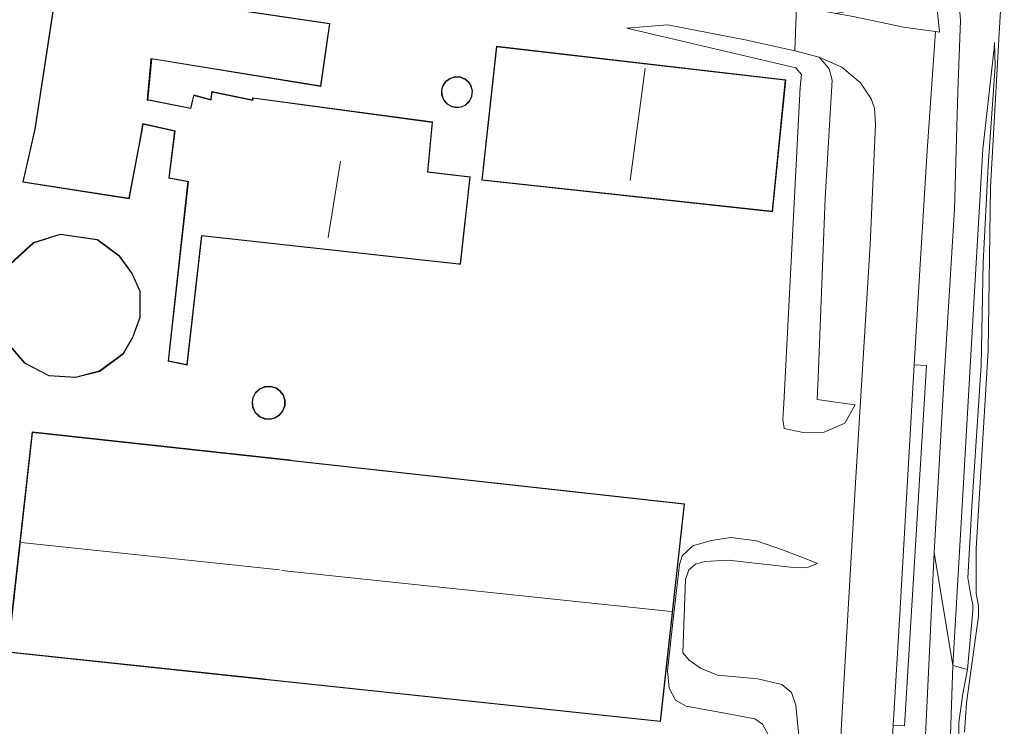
# Model space of a CAD drawing. Extents: x 176032 to 190000, y 318229 to 352878.
# Tile 10 of 184: x 176666 to 176780, y 318985 to 319066. Entities that reach past the tile are written whole.
import ezdxf

# ---------------------------------------------------------------- set-up
doc = ezdxf.new("R2010")
doc.units = 0
for name, color, linetype, lineweight in [('bp-b5-grasland', 253, 'Continuous', 18), ('gw-bs-kruinlijn', 253, 'Continuous', 18), ('gw-bs-teenlijn', 253, 'Continuous', 18), ('kd-bs-dakrand', 6, 'Continuous', 18), ('kd-bs-maaiveldlijn', 6, 'Continuous', 18), ('kd-bs-nok', 6, 'Continuous', 18), ('og-b5-bebouwing', 6, 'Continuous', 18), ('og-b5-grond_ingericht', 253, 'Continuous', 18), ('og-b5-water', 253, 'Continuous', 18), ('og-bs-terreinafscheiding', 7, 'Continuous', 18), ('vh-b5-verh_soort', 253, 'Continuous', 18), ('wh-bs-waterlijn', 253, 'Continuous', 18)]:
    doc.layers.add(name, color=color, linetype=linetype, lineweight=lineweight)
doc.layers.add('viewports', color=7, linetype='Continuous')

# ---------------------------------------------------------------- blocks, each defined once
blk = doc.blocks.new('x-ref dtb totaal grijs')
at = {"layer": 'bp-b5-grasland'}
for points in [[(176774.767, 318982.123, 44.584), (176774.767, 318985.076, 44.58), (176775.217, 318988.376, 44.532), (176775.765, 318991.192, 44.532), (176776.382, 318997.959, 44.532), (176776.374, 318998.632, 44.532), (176776.11, 318999.915, 44.528), (176775.807, 319001.779, 44.493), (176776.277, 319009.944, 44.488), (176777.343, 319026.274, 44.475), (176777.575, 319038.166, 44.449), (176778.157, 319049.34, 44.445), (176778.947, 319060.814, 44.541), (176778.896, 319063.565, 44.493), (176778.829, 319062.901, 44.519), (176777.533, 319051.237, 44.484), (176776.556, 319034.159, 44.602), (176775.209, 319010.727, 44.598), (176774.076, 318991.654, 44.628), (176771.924, 319004.683, 46.144), (176773.026, 319024.308, 46.1), (176774.261, 319044.302, 45.982), (176774.665, 319057.907, 45.943), (176774.956, 319066.078, 46.013), (176774.686, 319069.601, 46.201)], [(176780.018, 319074.398, 44.038), (176779.43, 319064.612, 44.047), (176778.424, 319046.857, 44.052), (176778.153, 319027.982, 44.052), (176776.767, 319005.163, 44.047), (176776.758, 318999.963, 44.052), (176777.037, 318998.519, 44.047), (176777.03, 318997.36, 44.047), (176775.67, 318987.329, 44.052), (176775.405, 318983.97, 44.052)], [(176752.792, 318983.615, 47.713), (176752.106, 318984.891, 47.73), (176751.197, 318985.476, 47.784), (176747.312, 318986.235, 47.968), (176743.296, 318986.934, 48.035), (176742.057, 318987.661, 48.026), (176741.311, 318989.017, 48.031), (176741.119, 318991.039, 48.031), (176741.826, 318997.294, 48.031), (176742.499, 319003.315, 48.031), (176742.812, 319004.303, 48.031), (176744.05, 319005.46, 48.031), (176746.177, 319006.092, 47.932), (176748.434, 319006.433, 47.708), (176751.418, 319006.029, 47.444), (176754.41, 319004.994, 47.208), (176757.421, 319003.848, 46.883), (176758.451, 319003.402, 46.606), (176757.181, 319002.915, 46.615), (176755.688, 319002.942, 46.615), (176748.115, 319003.807, 46.807), (176745.419, 319003.638, 46.872), (176744.375, 319003.362, 46.906), (176743.601, 319002.674, 46.915), (176743.195, 319001.574, 46.91), (176742.877, 318993.097, 46.888), (176743.635, 318992.262, 46.877), (176744.953, 318991.344, 46.857), (176746.884, 318990.544, 46.839), (176751.552, 318990.093, 46.78), (176754.325, 318989.469, 46.722), (176755.433, 318988.532, 46.675), (176755.948, 318987.067, 46.65), (176757.06, 318975.657, 46.624)]]:
    blk.add_polyline3d(points, dxfattribs=at)
for points in [[(176755.832, 319062.578, 46.36), (176758.632, 319061.853, 46.431), (176759.777, 319060.505, 46.368), (176760.128, 319059.212, 46.364), (176759.341, 319045.575, 46.341), (176758.508, 319024.855, 46.476), (176758.422, 319022.333, 46.624), (176760.575, 319022.056, 46.458), (176762.789, 319021.735, 46.373), (176761.599, 319019.603, 46.615), (176759.217, 319018.574, 46.875), (176756.791, 319018.545, 47.107), (176754.604, 319019.01, 47.614), (176754.452, 319020.035, 47.748), (176754.568, 319021.894, 47.852), (176756.46, 319058.391, 47.861), (176756.607, 319059.873, 47.856), (176755.929, 319060.618, 47.861), (176736.447, 319065.194, 47.861), (176741.131, 319065.578, 47.475), (176750.103, 319063.855, 47.067)], [(176775.765, 318991.192, 44.532), (176774.076, 318991.654, 44.628), (176775.209, 319010.727, 44.598), (176776.556, 319034.159, 44.602), (176777.533, 319051.237, 44.484), (176778.829, 319062.901, 44.519), (176778.896, 319063.565, 44.493), (176778.947, 319060.814, 44.541), (176778.157, 319049.34, 44.445), (176777.575, 319038.166, 44.449), (176777.343, 319026.274, 44.475), (176776.277, 319009.944, 44.488), (176775.807, 319001.779, 44.493), (176776.11, 318999.915, 44.528), (176776.374, 318998.632, 44.532), (176776.382, 318997.959, 44.532)]]:
    blk.add_polyline3d(points, close=True, dxfattribs=at)
at = {"layer": 'gw-bs-kruinlijn'}
for points in [[(176770.867, 318982.873, 46.179), (176771.007, 318985.17, 46.288), (176771.924, 319004.683, 46.144), (176773.026, 319024.308, 46.1), (176774.261, 319044.302, 45.982), (176774.665, 319057.907, 45.943), (176774.956, 319066.078, 46.013), (176774.686, 319069.601, 46.201), (176774.003, 319071.311, 46.157), (176773.452, 319072.26, 46.305), (176772.525, 319073.773, 46.611), (176772.04, 319075.344, 46.895), (176772.032, 319075.468, 46.899)], [(176736.447, 319065.194, 47.861), (176755.929, 319060.618, 47.861), (176756.607, 319059.873, 47.856), (176756.46, 319058.391, 47.861), (176754.568, 319021.894, 47.852), (176754.452, 319020.035, 47.748), (176754.604, 319019.01, 47.614), (176756.791, 319018.545, 47.107), (176759.217, 319018.574, 46.875), (176761.599, 319019.603, 46.615), (176762.789, 319021.735, 46.373)], [(176778.896, 319063.565, 44.493), (176778.947, 319060.814, 44.541), (176778.157, 319049.34, 44.445), (176777.575, 319038.166, 44.449), (176777.343, 319026.274, 44.475), (176776.277, 319009.944, 44.488), (176775.807, 319001.779, 44.493), (176776.11, 318999.915, 44.528), (176776.374, 318998.632, 44.532), (176776.382, 318997.959, 44.532), (176775.765, 318991.192, 44.532), (176775.217, 318988.376, 44.532), (176774.767, 318985.076, 44.58), (176774.767, 318982.123, 44.584), (176775.29, 318975.875, 44.571), (176775.724, 318972.87, 44.052)], [(176757.854, 318953.174, 46.628), (176755.404, 318969.213, 47.128), (176753.173, 318979.204, 47.704), (176752.792, 318983.615, 47.713), (176752.106, 318984.891, 47.73), (176751.197, 318985.476, 47.784), (176747.312, 318986.235, 47.968), (176743.296, 318986.934, 48.035), (176742.057, 318987.661, 48.026), (176741.311, 318989.017, 48.031), (176741.119, 318991.039, 48.031), (176741.826, 318997.294, 48.031), (176742.499, 319003.315, 48.031), (176742.812, 319004.303, 48.031), (176744.05, 319005.46, 48.031), (176746.177, 319006.092, 47.932), (176748.434, 319006.433, 47.708), (176751.418, 319006.029, 47.444), (176754.41, 319004.994, 47.208), (176757.421, 319003.848, 46.883), (176758.451, 319003.402, 46.606)]]:
    blk.add_polyline3d(points, dxfattribs=at)
at = {"layer": 'gw-bs-teenlijn'}
for points in [[(176758.422, 319022.333, 46.624), (176758.508, 319024.855, 46.476), (176759.341, 319045.575, 46.341), (176760.128, 319059.212, 46.364), (176759.777, 319060.505, 46.368), (176758.632, 319061.853, 46.431), (176755.832, 319062.578, 46.36), (176750.103, 319063.855, 47.067), (176741.131, 319065.578, 47.475), (176736.447, 319065.194, 47.861)], [(176778.896, 319063.565, 44.493), (176778.829, 319062.901, 44.519), (176777.533, 319051.237, 44.484), (176776.556, 319034.159, 44.602), (176775.209, 319010.727, 44.598), (176774.076, 318991.654, 44.628), (176773.776, 318982.507, 44.579)], [(176758.422, 319022.333, 46.624), (176760.575, 319022.056, 46.458), (176762.789, 319021.735, 46.373)], [(176758.451, 319003.402, 46.606), (176757.181, 319002.915, 46.615), (176755.688, 319002.942, 46.615), (176748.115, 319003.807, 46.807), (176745.419, 319003.638, 46.872), (176744.375, 319003.362, 46.906), (176743.601, 319002.674, 46.915), (176743.195, 319001.574, 46.91), (176742.877, 318993.097, 46.888), (176743.635, 318992.262, 46.877), (176744.953, 318991.344, 46.857), (176746.884, 318990.544, 46.839), (176751.552, 318990.093, 46.78), (176754.325, 318989.469, 46.722), (176755.433, 318988.532, 46.675), (176755.948, 318987.067, 46.65), (176757.06, 318975.657, 46.624), (176758.266, 318955.7, 46.603), (176757.854, 318953.174, 46.628)]]:
    blk.add_polyline3d(points, dxfattribs=at)
at = {"layer": 'kd-bs-dakrand'}
for points in [[(176668.112, 319053.562, 61.359), (176671.601, 319076.456, 61.359)], [(176689.259, 319067.579, 55.399), (176702.078, 319065.718, 55.399), (176701.064, 319058.547, 55.399), (176681.477, 319061.721, 55.497), (176681.464, 319061.571, 61.122), (176681.055, 319056.912, 61.023), (176681.202, 319056.883, 55.851), (176686.081, 319055.928, 56.053), (176686.116, 319056.074, 58.02), (176686.448, 319057.45, 58.025), (176688.43, 319056.9, 58.025), (176688.45, 319057.048, 57.5), (176688.555, 319057.841, 57.5), (176693.24, 319056.878, 57.505), (176693.278, 319057.118, 54.198), (176713.953, 319054.341, 54.198), (176713.407, 319048.592, 54.198), (176718.295, 319048.029, 52.544), (176717.188, 319037.992, 52.544), (176717.039, 319038.009, 52.315), (176687.319, 319041.291, 52.324), (176685.609, 319026.387, 52.324), (176683.507, 319026.797, 52.324), (176685.803, 319047.531, 52.324), (176685.656, 319047.559, 53.436), (176683.6, 319047.942, 53.436), (176684.26, 319053.344, 56.228), (176680.542, 319054.209, 55.802), (176680.515, 319054.061, 61.359), (176680.069, 319051.585, 61.359), (176680.041, 319051.438, 52.983), (176678.938, 319045.572, 52.983), (176666.74, 319047.47, 52.979), (176668.001, 319053.07, 52.979), (176668.112, 319053.562, 61.359)], [(176753.211, 319044.086, 52.333), (176719.736, 319047.702, 52.118), (176721.428, 319063.067, 52.118), (176754.721, 319059.192, 52.306), (176753.211, 319044.086, 52.333)], [(176718.141, 319058.965, 59.226), (176717.754, 319059.302, 59.226), (176717.22, 319059.529, 59.226), (176716.598, 319059.563, 59.226), (176715.997, 319059.374, 59.226), (176715.524, 319059.009, 59.226), (176715.227, 319058.562, 59.226), (176715.084, 319058.085, 59.226), (176715.092, 319057.526, 59.226), (176715.302, 319056.951, 59.226), (176715.713, 319056.471, 59.226), (176716.249, 319056.175, 59.226), (176716.8, 319056.081, 59.226), (176717.293, 319056.148, 59.226), (176717.781, 319056.373, 59.226), (176718.214, 319056.784, 59.226), (176718.494, 319057.348, 59.226), (176718.556, 319057.968, 59.226), (176718.414, 319058.531, 59.226), (176718.141, 319058.965, 59.226)], [(176663.717, 319032.947, 49.946), (176664.071, 319035.615, 49.959), (176665.28, 319038.022, 49.963), (176667.923, 319040.412, 49.911), (176670.998, 319041.39, 49.893), (176675.272, 319040.763, 49.85), (176677.814, 319038.88, 49.85), (176679.269, 319036.887, 49.85), (176680.182, 319034.825, 49.854), (176680.178, 319031.835, 49.902), (176679.355, 319029.514, 49.902), (176678.252, 319027.652, 49.911), (176675.541, 319025.645, 49.919), (176672.76, 319024.921, 49.902), (176669.691, 319025.136, 49.933), (176666.895, 319026.583, 49.963), (176664.615, 319029.263, 49.95), (176663.717, 319032.947, 49.946)], [(176696.357, 319023.326, 68.458), (176695.907, 319023.642, 68.458), (176695.314, 319023.824, 68.458), (176694.648, 319023.792, 68.457), (176694.029, 319023.524, 68.456), (176693.565, 319023.083, 68.454), (176693.298, 319022.574, 68.453), (176693.199, 319022.051, 68.452), (176693.269, 319021.456, 68.45), (176693.556, 319020.867, 68.449), (176694.047, 319020.401, 68.449), (176694.65, 319020.144, 68.449), (176695.248, 319020.106, 68.45), (176695.765, 319020.231, 68.45), (176696.26, 319020.525, 68.452), (176696.676, 319021.01, 68.453), (176696.912, 319021.642, 68.455), (176696.909, 319022.31, 68.456), (176696.696, 319022.893, 68.457), (176696.357, 319023.326, 68.458)], [(176740.269, 318985.225, 56.055), (176694.979, 318990.045, 55.976), (176694.522, 318990.099, 53.236), (176664.986, 318993.222, 53.301), (176667.812, 319018.545, 53.214), (176697.463, 319015.323, 53.222), (176697.775, 319015.266, 55.981), (176743.043, 319010.265, 55.933), (176740.269, 318985.225, 56.055)]]:
    blk.add_polyline3d(points, dxfattribs=at)
at = {"layer": 'kd-bs-maaiveldlijn'}
for points in [[(176668.062, 319053.565, 47.968), (176671.559, 319076.51, 47.968)], [(176689.314, 319067.62, 47.968), (176702.135, 319065.759, 47.968), (176701.106, 319058.493, 47.968), (176681.562, 319061.658, 47.968), (176681.105, 319056.913, 47.968), (176681.246, 319056.925, 47.968), (176686.032, 319055.985, 47.968), (176686.066, 319056.08, 47.968), (176686.412, 319057.508, 47.968), (176688.387, 319056.962, 47.968), (176688.407, 319057.103, 47.968), (176688.512, 319057.898, 47.968), (176693.18, 319056.939, 47.968), (176693.214, 319057.177, 47.968), (176714.008, 319054.383, 47.968), (176713.461, 319048.63, 47.968), (176718.35, 319048.067, 47.968), (176717.234, 319037.956, 47.968), (176717.044, 319037.96, 47.968), (176687.362, 319041.239, 47.968), (176685.653, 319026.331, 47.968), (176683.452, 319026.758, 47.968), (176685.752, 319047.523, 47.968), (176685.622, 319047.516, 47.968), (176683.546, 319047.902, 47.968), (176684.205, 319053.305, 47.968), (176680.587, 319054.113, 47.968), (176680.489, 319053.676, 47.968), (176680.119, 319051.582, 47.968), (176680.091, 319051.434, 47.968), (176678.977, 319045.518, 47.968), (176666.679, 319047.43, 47.968), (176668.062, 319053.565, 47.968)], [(176753.256, 319044.031, 47.968), (176719.681, 319047.657, 47.968), (176721.383, 319063.122, 47.968), (176754.776, 319059.236, 47.968), (176753.256, 319044.031, 47.968)], [(176718.18, 319058.998, 48.519), (176717.78, 319059.345, 48.519), (176717.231, 319059.578, 48.519), (176716.591, 319059.614, 48.519), (176715.973, 319059.419, 48.519), (176715.487, 319059.043, 48.519), (176715.181, 319058.583, 48.519), (176715.034, 319058.092, 48.519), (176715.042, 319057.517, 48.519), (176715.258, 319056.925, 48.519), (176715.681, 319056.431, 48.519), (176716.232, 319056.127, 48.519), (176716.799, 319056.03, 48.519), (176717.307, 319056.099, 48.519), (176717.809, 319056.331, 48.519), (176718.255, 319056.754, 48.519), (176718.543, 319057.334, 48.519), (176718.606, 319057.972, 48.519), (176718.461, 319058.55, 48.519), (176718.18, 319058.998, 48.519)], [(176663.666, 319032.944, 48), (176664.023, 319035.63, 48), (176665.24, 319038.053, 48), (176667.898, 319040.456, 48), (176670.994, 319041.441, 48), (176675.292, 319040.811, 48), (176677.85, 319038.916, 48), (176679.313, 319036.912, 48), (176680.232, 319034.836, 48), (176680.228, 319031.826, 48), (176679.4, 319029.493, 48), (176678.29, 319027.618, 48), (176675.563, 319025.599, 48), (176672.765, 319024.871, 48), (176669.677, 319025.087, 48), (176666.863, 319026.543, 48), (176664.569, 319029.24, 48), (176663.666, 319032.944, 48)], [(176696.392, 319023.362, 48.107), (176695.93, 319023.687, 48.107), (176695.32, 319023.874, 48.107), (176694.636, 319023.842, 48.107), (176694, 319023.567, 48.107), (176693.525, 319023.114, 48.107), (176693.25, 319022.591, 48.107), (176693.148, 319022.053, 48.107), (176693.22, 319021.442, 48.107), (176693.515, 319020.837, 48.107), (176694.019, 319020.358, 48.107), (176694.638, 319020.095, 48.107), (176695.252, 319020.055, 48.107), (176695.784, 319020.184, 48.107), (176696.292, 319020.486, 48.107), (176696.72, 319020.985, 48.107), (176696.962, 319021.633, 48.107), (176696.959, 319022.318, 48.107), (176696.74, 319022.917, 48.107), (176696.392, 319023.362, 48.107)], [(176740.313, 318985.17, 48), (176694.973, 318989.995, 48), (176694.516, 318990.049, 48), (176664.931, 318993.178, 48), (176667.768, 319018.6, 48), (176697.47, 319015.373, 48), (176697.782, 319015.316, 48), (176743.098, 319010.309, 48), (176740.313, 318985.17, 48)]]:
    blk.add_polyline3d(points, dxfattribs=at)
at = {"layer": 'kd-bs-nok'}
for points in [[(176738.562, 319060.599, 58.293), (176736.812, 319047.636, 58.211)], [(176703.366, 319049.874, 57.228), (176701.928, 319041.037, 57.288)], [(176666.49, 319005.857, 56.412), (176696.323, 319002.68, 56.321)], [(176696.547, 319002.63, 59.889), (176741.531, 318997.878, 59.863)]]:
    blk.add_polyline3d(points, dxfattribs=at)
at = {"layer": 'og-b5-bebouwing'}
blk.add_polyline3d([(176689.314, 319067.62, 47.968), (176702.135, 319065.759, 47.968), (176701.106, 319058.493, 47.968), (176681.562, 319061.658, 47.968), (176681.105, 319056.913, 47.968), (176681.246, 319056.925, 47.968), (176686.032, 319055.985, 47.968), (176686.066, 319056.08, 47.968), (176686.412, 319057.508, 47.968), (176688.387, 319056.962, 47.968), (176688.407, 319057.103, 47.968), (176688.512, 319057.898, 47.968), (176693.18, 319056.939, 47.968), (176693.214, 319057.177, 47.968), (176714.008, 319054.383, 47.968), (176713.461, 319048.63, 47.968), (176718.35, 319048.067, 47.968), (176717.234, 319037.956, 47.968), (176717.044, 319037.96, 47.968), (176687.362, 319041.239, 47.968), (176685.653, 319026.331, 47.968), (176683.452, 319026.758, 47.968), (176685.752, 319047.523, 47.968), (176685.622, 319047.516, 47.968), (176683.546, 319047.902, 47.968), (176684.205, 319053.305, 47.968), (176680.587, 319054.113, 47.968), (176680.489, 319053.676, 47.968), (176680.119, 319051.582, 47.968), (176680.091, 319051.434, 47.968), (176678.977, 319045.518, 47.968), (176666.679, 319047.43, 47.968), (176668.062, 319053.565, 47.968), (176671.559, 319076.51, 47.968)], dxfattribs=at)
for points in [[(176753.256, 319044.031, 47.968), (176719.681, 319047.657, 47.968), (176721.383, 319063.122, 47.968), (176754.776, 319059.236, 47.968)], [(176718.18, 319058.998, 48.519), (176718.461, 319058.55, 48.519), (176718.606, 319057.972, 48.519), (176718.543, 319057.334, 48.519), (176718.255, 319056.754, 48.519), (176717.809, 319056.331, 48.519), (176717.307, 319056.099, 48.519), (176716.799, 319056.03, 48.519), (176716.232, 319056.127, 48.519), (176715.681, 319056.431, 48.519), (176715.258, 319056.925, 48.519), (176715.042, 319057.517, 48.519), (176715.034, 319058.092, 48.519), (176715.181, 319058.583, 48.519), (176715.487, 319059.043, 48.519), (176715.973, 319059.419, 48.519), (176716.591, 319059.614, 48.519), (176717.231, 319059.578, 48.519), (176717.78, 319059.345, 48.519)], [(176663.666, 319032.944, 48), (176664.023, 319035.63, 48), (176665.24, 319038.053, 48), (176667.898, 319040.456, 48), (176670.994, 319041.441, 48), (176675.292, 319040.811, 48), (176677.85, 319038.916, 48), (176679.313, 319036.912, 48), (176680.232, 319034.836, 48), (176680.228, 319031.826, 48), (176679.4, 319029.493, 48), (176678.29, 319027.618, 48), (176675.563, 319025.599, 48), (176672.765, 319024.871, 48), (176669.677, 319025.087, 48), (176666.863, 319026.543, 48), (176664.569, 319029.24, 48)], [(176696.392, 319023.362, 48.107), (176696.74, 319022.917, 48.107), (176696.959, 319022.318, 48.107), (176696.962, 319021.633, 48.107), (176696.72, 319020.985, 48.107), (176696.292, 319020.486, 48.107), (176695.784, 319020.184, 48.107), (176695.252, 319020.055, 48.107), (176694.638, 319020.095, 48.107), (176694.019, 319020.358, 48.107), (176693.515, 319020.837, 48.107), (176693.22, 319021.442, 48.107), (176693.148, 319022.053, 48.107), (176693.25, 319022.591, 48.107), (176693.525, 319023.114, 48.107), (176694, 319023.567, 48.107), (176694.636, 319023.842, 48.107), (176695.32, 319023.874, 48.107), (176695.93, 319023.687, 48.107)], [(176740.313, 318985.17, 48), (176694.973, 318989.995, 48), (176694.516, 318990.049, 48), (176664.931, 318993.178, 48), (176667.768, 319018.6, 48), (176697.47, 319015.373, 48), (176697.782, 319015.316, 48), (176743.098, 319010.309, 48)]]:
    blk.add_polyline3d(points, close=True, dxfattribs=at)
at = {"layer": 'og-b5-grond_ingericht'}
for points in [[(176756.032, 319067.781, 46.355), (176755.832, 319062.578, 46.36), (176750.103, 319063.855, 47.067), (176741.131, 319065.578, 47.475), (176736.447, 319065.194, 47.861), (176755.929, 319060.618, 47.861), (176756.607, 319059.873, 47.856), (176756.46, 319058.391, 47.861), (176754.568, 319021.894, 47.852), (176754.452, 319020.035, 47.748), (176754.604, 319019.01, 47.614), (176756.791, 319018.545, 47.107), (176759.217, 319018.574, 46.875), (176761.599, 319019.603, 46.615), (176762.789, 319021.735, 46.373), (176760.575, 319022.056, 46.458), (176758.422, 319022.333, 46.624), (176758.508, 319024.855, 46.476), (176759.341, 319045.575, 46.341), (176760.128, 319059.212, 46.364), (176759.777, 319060.505, 46.368), (176758.632, 319061.853, 46.431), (176761.241, 319060.723, 46.115), (176763.416, 319058.905, 45.991), (176764.638, 319057.061, 45.982), (176765.031, 319055.968, 45.977), (176765.155, 319054.098, 46.015), (176764.511, 319040.239, 46.08), (176762.838, 319012.727, 46.164), (176761.209, 318984.885, 46.225), (176760.601, 318972.816, 46.626)], [(176671.559, 319076.51, 47.968), (176668.062, 319053.565, 47.968), (176666.679, 319047.43, 47.968), (176678.977, 319045.518, 47.968), (176680.091, 319051.434, 47.968), (176680.119, 319051.582, 47.968), (176680.489, 319053.676, 47.968), (176680.587, 319054.113, 47.968), (176684.205, 319053.305, 47.968), (176683.546, 319047.902, 47.968), (176685.622, 319047.516, 47.968), (176685.752, 319047.523, 47.968), (176683.452, 319026.758, 47.968), (176685.653, 319026.331, 47.968), (176687.362, 319041.239, 47.968), (176717.044, 319037.96, 47.968), (176717.234, 319037.956, 47.968), (176718.35, 319048.067, 47.968), (176713.461, 319048.63, 47.968), (176714.008, 319054.383, 47.968), (176693.214, 319057.177, 47.968), (176693.18, 319056.939, 47.968), (176688.512, 319057.898, 47.968), (176688.407, 319057.103, 47.968), (176688.387, 319056.962, 47.968), (176686.412, 319057.508, 47.968), (176686.066, 319056.08, 47.968), (176686.032, 319055.985, 47.968), (176681.246, 319056.925, 47.968), (176681.105, 319056.913, 47.968), (176681.562, 319061.658, 47.968), (176701.106, 319058.493, 47.968), (176702.135, 319065.759, 47.968), (176689.314, 319067.62, 47.968)], [(176757.06, 318975.657, 46.624), (176755.948, 318987.067, 46.65), (176755.433, 318988.532, 46.675), (176754.325, 318989.469, 46.722), (176751.552, 318990.093, 46.78), (176746.884, 318990.544, 46.839), (176744.953, 318991.344, 46.857), (176743.635, 318992.262, 46.877), (176742.877, 318993.097, 46.888), (176743.195, 319001.574, 46.91), (176743.601, 319002.674, 46.915), (176744.375, 319003.362, 46.906), (176745.419, 319003.638, 46.872), (176748.115, 319003.807, 46.807), (176755.688, 319002.942, 46.615), (176757.181, 319002.915, 46.615), (176758.451, 319003.402, 46.606), (176757.421, 319003.848, 46.883), (176754.41, 319004.994, 47.208), (176751.418, 319006.029, 47.444), (176748.434, 319006.433, 47.708), (176746.177, 319006.092, 47.932), (176744.05, 319005.46, 48.031), (176742.812, 319004.303, 48.031), (176742.499, 319003.315, 48.031), (176741.826, 318997.294, 48.031), (176741.119, 318991.039, 48.031), (176741.311, 318989.017, 48.031), (176742.057, 318987.661, 48.026), (176743.296, 318986.934, 48.035), (176747.312, 318986.235, 47.968), (176751.197, 318985.476, 47.784), (176752.106, 318984.891, 47.73), (176752.792, 318983.615, 47.713)]]:
    blk.add_polyline3d(points, dxfattribs=at)
for points in [[(176753.256, 319044.031, 47.968), (176754.776, 319059.236, 47.968), (176721.383, 319063.122, 47.968), (176719.681, 319047.657, 47.968)], [(176718.18, 319058.998, 48.519), (176717.78, 319059.345, 48.519), (176717.231, 319059.578, 48.519), (176716.591, 319059.614, 48.519), (176715.973, 319059.419, 48.519), (176715.487, 319059.043, 48.519), (176715.181, 319058.583, 48.519), (176715.034, 319058.092, 48.519), (176715.042, 319057.517, 48.519), (176715.258, 319056.925, 48.519), (176715.681, 319056.431, 48.519), (176716.232, 319056.127, 48.519), (176716.799, 319056.03, 48.519), (176717.307, 319056.099, 48.519), (176717.809, 319056.331, 48.519), (176718.255, 319056.754, 48.519), (176718.543, 319057.334, 48.519), (176718.606, 319057.972, 48.519), (176718.461, 319058.55, 48.519)], [(176663.666, 319032.944, 48), (176664.569, 319029.24, 48), (176666.863, 319026.543, 48), (176669.677, 319025.087, 48), (176672.765, 319024.871, 48), (176675.563, 319025.599, 48), (176678.29, 319027.618, 48), (176679.4, 319029.493, 48), (176680.228, 319031.826, 48), (176680.232, 319034.836, 48), (176679.313, 319036.912, 48), (176677.85, 319038.916, 48), (176675.292, 319040.811, 48), (176670.994, 319041.441, 48), (176667.898, 319040.456, 48), (176665.24, 319038.053, 48), (176664.023, 319035.63, 48)], [(176696.392, 319023.362, 48.107), (176695.93, 319023.687, 48.107), (176695.32, 319023.874, 48.107), (176694.636, 319023.842, 48.107), (176694, 319023.567, 48.107), (176693.525, 319023.114, 48.107), (176693.25, 319022.591, 48.107), (176693.148, 319022.053, 48.107), (176693.22, 319021.442, 48.107), (176693.515, 319020.837, 48.107), (176694.019, 319020.358, 48.107), (176694.638, 319020.095, 48.107), (176695.252, 319020.055, 48.107), (176695.784, 319020.184, 48.107), (176696.292, 319020.486, 48.107), (176696.72, 319020.985, 48.107), (176696.962, 319021.633, 48.107), (176696.959, 319022.318, 48.107), (176696.74, 319022.917, 48.107)], [(176740.313, 318985.17, 48), (176743.098, 319010.309, 48), (176697.782, 319015.316, 48), (176697.47, 319015.373, 48), (176667.768, 319018.6, 48), (176664.931, 318993.178, 48), (176694.516, 318990.049, 48), (176694.973, 318989.995, 48)]]:
    blk.add_polyline3d(points, close=True, dxfattribs=at)
at = {"layer": 'og-b5-water'}
blk.add_polyline3d([(176775.405, 318983.97, 44.052), (176775.67, 318987.329, 44.052), (176777.03, 318997.36, 44.047), (176777.037, 318998.519, 44.047), (176776.758, 318999.963, 44.052), (176776.767, 319005.163, 44.047), (176778.153, 319027.982, 44.052), (176778.424, 319046.857, 44.052), (176779.43, 319064.612, 44.047), (176780.018, 319074.398, 44.038)], dxfattribs=at)
at = {"layer": 'og-bs-terreinafscheiding'}
for points in [[(176772.083, 319064.815, 45.96), (176772.551, 319064.753, 45.965), (176771.945, 319070.585, 46.362)], [(176772.083, 319064.815, 45.96), (176768.382, 319065.339, 46.052), (176762.568, 319066.544, 46.197), (176760.587, 319066.919, 46.245), (176756.032, 319067.781, 46.355), (176755.832, 319062.578, 46.36)], [(176769.628, 319026.35, 46.187), (176770.27, 319037.328, 46.139), (176771.115, 319051.035, 46.035), (176772.083, 319064.815, 45.96)], [(176758.632, 319061.853, 46.431), (176761.241, 319060.723, 46.115), (176763.416, 319058.905, 45.991), (176764.638, 319057.061, 45.982), (176765.031, 319055.968, 45.977), (176765.155, 319054.098, 46.015), (176764.511, 319040.239, 46.08), (176762.838, 319012.727, 46.164), (176761.209, 318984.885, 46.225), (176760.601, 318972.816, 46.626), (176760.146, 318965.012, 46.346), (176758.442, 318952.592, 46.472), (176756.425, 318947.18, 46.701), (176755.741, 318945.857, 46.701), (176754.864, 318944.16, 46.701), (176754.078, 318942.718, 46.701), (176751.954, 318941.133, 46.813), (176750.19, 318940.742, 46.895), (176749.251, 318940.534, 46.939), (176739.978, 318940.081, 47.224), (176718.88, 318939.049, 48.147), (176698.597, 318938.219, 48.259), (176696.987, 318938.034, 48.293)], [(176767.177, 318984.757, 46.331), (176767.945, 318997.581, 46.314), (176769.628, 319026.35, 46.187)], [(176769.628, 319026.35, 46.187), (176771.031, 319026.274, 46.187), (176768.504, 318984.7, 46.358), (176767.177, 318984.757, 46.331)], [(176766.439, 318972.433, 46.347), (176767.177, 318984.757, 46.331)]]:
    blk.add_polyline3d(points, dxfattribs=at)
at = {"layer": 'vh-b5-verh_soort'}
for points in [[(176766.072, 319071.154, 46.542), (176766.683, 319072.942, 46.738), (176767.046, 319074.679, 46.892), (176767.112, 319075.752, 47.068), (176768.964, 319075.636, 46.987), (176771.337, 319075.478, 46.924), (176771.945, 319070.585, 46.362), (176772.551, 319064.753, 45.965), (176772.083, 319064.815, 45.96), (176768.382, 319065.339, 46.052), (176762.568, 319066.544, 46.197), (176760.587, 319066.919, 46.245), (176762.485, 319067.306, 46.267), (176763.63, 319067.849, 46.318), (176764.377, 319068.52, 46.365), (176765.109, 319069.604, 46.444)], [(176769.628, 319026.35, 46.187), (176771.031, 319026.274, 46.187), (176768.504, 318984.7, 46.358), (176767.177, 318984.757, 46.331), (176767.945, 318997.581, 46.314)]]:
    blk.add_polyline3d(points, close=True, dxfattribs=at)
blk.add_polyline3d([(176760.601, 318972.816, 46.626), (176761.209, 318984.885, 46.225), (176762.838, 319012.727, 46.164), (176764.511, 319040.239, 46.08), (176765.155, 319054.098, 46.015), (176765.031, 319055.968, 45.977), (176764.638, 319057.061, 45.982), (176763.416, 319058.905, 45.991), (176761.241, 319060.723, 46.115), (176758.632, 319061.853, 46.431), (176755.832, 319062.578, 46.36), (176756.032, 319067.781, 46.355), (176760.587, 319066.919, 46.245), (176762.568, 319066.544, 46.197), (176768.382, 319065.339, 46.052), (176772.083, 319064.815, 45.96), (176771.115, 319051.035, 46.035), (176770.27, 319037.328, 46.139), (176769.628, 319026.35, 46.187), (176767.945, 318997.581, 46.314), (176767.177, 318984.757, 46.331), (176766.439, 318972.433, 46.347)], dxfattribs=at)
at = {"layer": 'wh-bs-waterlijn'}
blk.add_polyline3d([(176780.018, 319074.398, 44.038), (176779.43, 319064.612, 44.047), (176778.424, 319046.857, 44.052), (176778.153, 319027.982, 44.052), (176776.767, 319005.163, 44.047), (176776.758, 318999.963, 44.052), (176777.037, 318998.519, 44.047), (176777.03, 318997.36, 44.047), (176775.67, 318987.329, 44.052), (176775.405, 318983.97, 44.052)], dxfattribs=at)

msp = doc.modelspace()

# ---------------------------------------------------------------- block references
at = {"layer": 'viewports'}
msp.add_blockref('x-ref dtb totaal grijs', (0, 0), dxfattribs=at)

doc.saveas('drawing.dxf')
